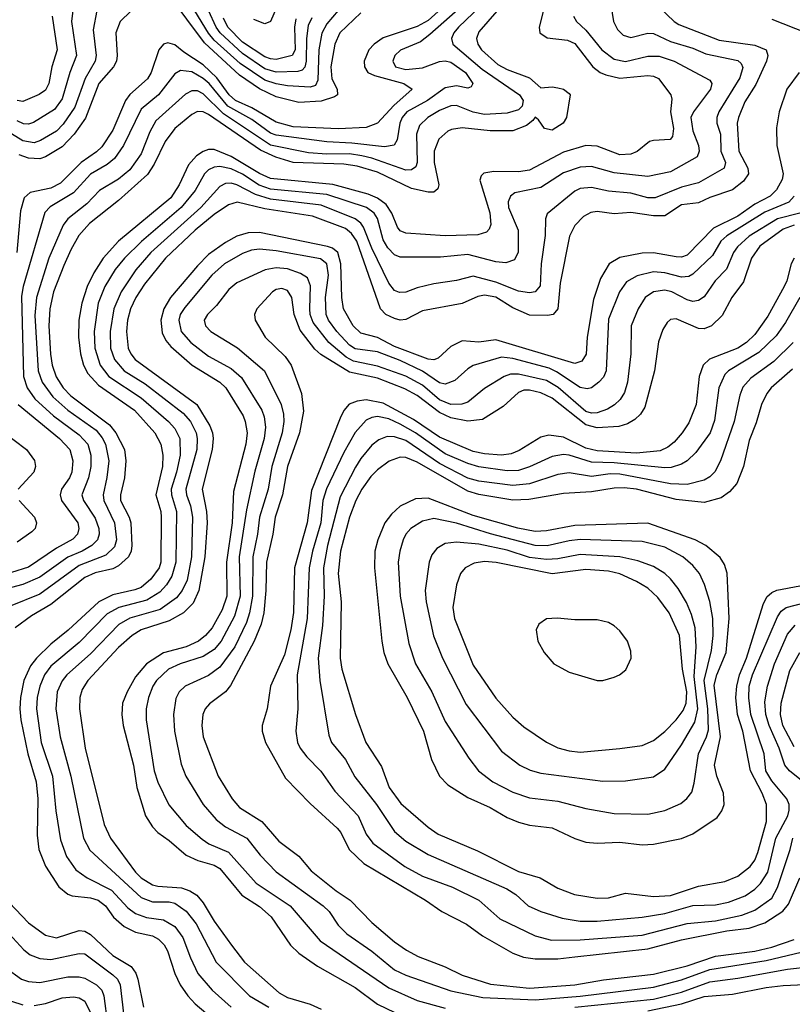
# Model space of a CAD drawing. Header units: inches. Extents: x 1308407 to 1441228, y 959628 to 1036311.
# Tile 239 of 256: x 1344299 to 1347043, y 992980 to 996477. Entities that reach past the tile are written whole.
import ezdxf

# ---------------------------------------------------------------- set-up
doc = ezdxf.new("R2010")
doc.units = ezdxf.units.IN
doc.header["$MEASUREMENT"] = 0
doc.layers.add('B3949', color=7, linetype='Continuous')

msp = doc.modelspace()

# ---------------------------------------------------------------- linework, layer by layer
at = {"layer": 'B3949', "color": 5}
for points, elevation in [([(1345832.6, 996550), (1345750, 996474.6), (1345710, 996453.2), (1345590, 996412.9), (1345557.8, 996390), (1345539.4, 996370), (1345522.5, 996330), (1345523.5, 996310), (1345535.4, 996290), (1345559.1, 996279.1), (1345663.2, 996250), (1345693.4, 996230), (1345627.2, 996172.8), (1345570, 996109.9), (1345530, 996093.6), (1345431, 996089), (1345270, 996095.9), (1345210, 996112.9), (1345123.9, 996163.9), (1345065.5, 996190), (1345043.2, 996210), (1344998.7, 996270), (1344950, 996316.1), (1344881.4, 996361.4), (1344850, 996387.6), (1344825.2, 996394.8), (1344809.7, 996390.3), (1344793.6, 996370), (1344766.2, 996290), (1344753.2, 996266.8), (1344690, 996211.2), (1344675.1, 996190), (1344630, 996084.7), (1344590, 996025.7), (1344572, 996008), (1344516.7, 995970), (1344443.6, 995896.4), (1344410, 995878.3), (1344336.5, 995863.5), (1344315.2, 995844.8), (1344302.3, 995797.7), (1344288.8, 995650)], 3620), ([(1346168.9, 996550), (1346143.8, 996450), (1346146.8, 996430), (1346172.5, 996412.5), (1346244.6, 996404.6), (1346270, 996392.7), (1346334.6, 996310), (1346360.4, 996290), (1346381.2, 996281.2), (1346430.2, 996269.8), (1346530, 996278.7), (1346550, 996276.3), (1346567.6, 996267.6), (1346611.1, 996210), (1346615.1, 996195.1), (1346610.1, 996150), (1346620.9, 996090), (1346618, 996062), (1346609, 996051), (1346550, 996048.5), (1346535.9, 996044.1), (1346491.5, 996008.5), (1346470, 995999.2), (1346430, 995997.6), (1346350, 996028), (1346310, 996030.6), (1346230, 996006.6), (1346110, 995942.6), (1346070, 995936.7), (1345982.6, 995937.4), (1345947.9, 995932.1), (1345938.1, 995921.9), (1345933.5, 995906.5), (1345968.8, 995791.2), (1345971.8, 995750), (1345966.9, 995733.1), (1345957.2, 995722.8), (1345926.6, 995713.4), (1345810, 995709.6), (1345670, 995718.3), (1345650, 995727.4), (1345640.2, 995740.2), (1345620.5, 995790), (1345600.8, 995820.8), (1345570, 995843.2), (1345537, 995857), (1345411.6, 995891.6), (1345190, 995912.9), (1345150, 995930.2), (1345050, 995991.7), (1344990, 996015.4), (1344970, 996015.6), (1344950.6, 996009.4), (1344926.6, 995993.4), (1344898.2, 995961.8), (1344864.9, 995890), (1344835.5, 995844.5), (1344650.1, 995690), (1344595.1, 995630), (1344561.9, 995578.1), (1344538.1, 995530), (1344519.3, 995470), (1344508.9, 995410), (1344507.8, 995350), (1344514.8, 995290), (1344525.2, 995250), (1344540.6, 995220.6), (1344579.2, 995179.2), (1344706.1, 995090), (1344779.3, 995010), (1344799.7, 994970), (1344806.7, 994930), (1344805.7, 994890), (1344782.3, 994790), (1344800.1, 994730), (1344801.2, 994710), (1344799.7, 994550), (1344793.8, 994530), (1344764.6, 994490), (1344730, 994460.7), (1344708.3, 994451.7), (1344630, 994434.9), (1344579.9, 994410), (1344471.5, 994308.5), (1344410, 994258.7), (1344358.7, 994210), (1344337.4, 994182.6), (1344313.5, 994130), (1344301.2, 994070), (1344298.9, 994030), (1344303.4, 993990), (1344327.6, 993870), (1344356.9, 993770), (1344363.7, 993710), (1344361.5, 993581.5), (1344366.3, 993530), (1344390.7, 993470.7), (1344437.6, 993397.6), (1344470, 993371.7), (1344485.8, 993365.8), (1344550, 993358.9), (1344578, 993350), (1344603.5, 993330), (1344632.3, 993290), (1344670, 993256.1), (1344710, 993236.1), (1344770, 993223.3), (1344792.2, 993212.2), (1344811.7, 993191.7), (1344824.4, 993170), (1344850.1, 993090), (1344869.3, 993049.3), (1344896.1, 993010), (1344922.1, 992982.1), (1344997.9, 992917.9)], 3720), ([(1345510, 996500.8), (1345436.4, 996430), (1345417.7, 996390), (1345403.8, 996310), (1345407.5, 996267.5), (1345426.1, 996230), (1345427.2, 996210), (1345416.9, 996203.1), (1345370, 996188.1), (1345290, 996183.3), (1345210, 996203.5), (1345150, 996231), (1345079.7, 996279.7), (1344954.8, 996394.8), (1344830, 996564.1)], 3580), ([(1345336, 996484), (1345323.9, 996456.1), (1345317.2, 996410), (1345316.3, 996330), (1345311.6, 996308.4), (1345301.8, 996298.2), (1345286.8, 996293.2), (1345210, 996290.4), (1345170, 996302.3), (1345090, 996356.5), (1345010.3, 996430.3), (1344997.2, 996450), (1344942.6, 996570)], 3540), ([(1345231.9, 996570), (1345189.7, 996470.3), (1345170, 996461.8), (1345130, 996477.5)], 3480), ([(1345875.4, 996530), (1345755.9, 996424.1), (1345722.2, 996397.8), (1345651.8, 996368.2), (1345631.5, 996350), (1345623.9, 996330), (1345634.2, 996310), (1345670, 996299.5), (1345730, 996305.6), (1345790, 996328.4), (1345810, 996331.3), (1345830, 996326.1), (1345882, 996290), (1345908.2, 996250), (1345902, 996238), (1345890, 996234.2), (1345850, 996242.1), (1345810, 996234.6), (1345747.5, 996190), (1345674.1, 996150), (1345656.9, 996130), (1345648.8, 996110), (1345639.2, 996050), (1345629.2, 996030.8), (1345595.1, 996024.9), (1345478.8, 996038.8), (1345390, 996042.8), (1345210, 996066.4), (1345190, 996073.8), (1345122.8, 996122.8), (1345038.7, 996170), (1344971.9, 996250), (1344950, 996268.7), (1344910, 996292.2), (1344870, 996296.3), (1344850, 996284.3), (1344792, 996210), (1344730, 996159.1), (1344667.8, 996030), (1344636.1, 995983.9), (1344610, 995962.2), (1344550, 995928.4), (1344490, 995862), (1344407.3, 995812.7), (1344388, 995792), (1344311.3, 995530), (1344304.8, 995495.2), (1344312.5, 995210), (1344325.6, 995170), (1344352.3, 995130), (1344419.1, 995070), (1344510, 995002.9), (1344540.4, 994970), (1344551.4, 994930), (1344551.3, 994890), (1344543.8, 994850), (1344519.9, 994790), (1344525.4, 994770), (1344567.1, 994707.1), (1344580.2, 994670), (1344581.6, 994650), (1344575, 994630), (1344554.9, 994610), (1344521, 994590), (1344470, 994568.3), (1344370, 994497.6), (1344310, 994470.8), (1344230, 994450)], 3640), ([(1345935.3, 996524.7), (1345857.4, 996450), (1345841.3, 996430), (1345832.8, 996410), (1345837.4, 996390), (1345941.3, 996301.3), (1346074.5, 996210), (1346086.9, 996190), (1346083.8, 996170), (1346070, 996156.9), (1346030, 996145.4), (1345950, 996139.8), (1345910, 996148.5), (1345850, 996172.2), (1345830, 996171.1), (1345790, 996153.9), (1345748.2, 996130), (1345718.4, 996101.6), (1345708.1, 996070), (1345710.1, 995970), (1345705.7, 995954.3), (1345690, 995943.2), (1345670, 995942.6), (1345550, 995985.5), (1345514, 995994), (1345470, 996000.3), (1345390, 995999.6), (1345324.7, 996004.7), (1345190, 996031), (1345022.7, 996142.7), (1344950, 996213.6), (1344930, 996223.9), (1344910, 996224.6), (1344887.7, 996212.3), (1344782.5, 996117.5), (1344761, 996079), (1344730, 996000.9), (1344690, 995944.1), (1344650, 995910.6), (1344581.8, 995870), (1344536.8, 995823.2), (1344470.1, 995770), (1344452.7, 995747.3), (1344402.2, 995630), (1344358.4, 995490), (1344353.1, 995426.9), (1344363.9, 995230), (1344378.6, 995190), (1344417.1, 995137.1), (1344470, 995090.3), (1344570, 995019.1), (1344592.3, 994992.3), (1344603.4, 994970), (1344615, 994910), (1344608.7, 994851.3), (1344595.5, 994790), (1344598.1, 994770), (1344635.4, 994690), (1344642.8, 994630), (1344635, 994605), (1344604.6, 994575.4), (1344510, 994538.4), (1344370, 994436.7), (1344265.5, 994394.5)], 3660), ([(1346398.1, 996530), (1346408.1, 996470), (1346422.6, 996442.6), (1346442.4, 996422.4), (1346470, 996413.6), (1346530, 996429.6), (1346550, 996428.3), (1346610, 996399.2), (1346690, 996375.6), (1346736, 996356), (1346850, 996331.7), (1346861.6, 996321.6), (1346867.2, 996307.2), (1346856.5, 996270), (1346782.2, 996150), (1346775.1, 996130), (1346775.5, 996110), (1346788, 996070), (1346789.3, 996010), (1346805.4, 995970), (1346800.8, 995950), (1346710, 995898.1), (1346650, 995882), (1346555.9, 995844.1), (1346530, 995844.2), (1346470, 995860.4), (1346390, 995868), (1346330, 995880.5), (1346290, 995876.9), (1346270, 995867.6), (1346172.4, 995787.6), (1346166, 995770), (1346165.7, 995710), (1346151.4, 995610), (1346148, 995532), (1346130, 995510.5), (1346110, 995507), (1346070, 995512.7), (1345990, 995544.4), (1345910, 995566.2), (1345850, 995550.9), (1345770, 995539.4), (1345710, 995524.9), (1345670, 995509.9), (1345647.6, 995507.6), (1345630, 995515.2), (1345610, 995541.2), (1345550, 995665.7), (1345520, 995740), (1345510, 995754.4), (1345490.4, 995770), (1345370, 995817.8), (1345190, 995839.4), (1345135.8, 995855.8), (1345070, 995890.7), (1345050, 995896.5), (1345030, 995895.5), (1345010, 995884.5), (1344942.1, 995810), (1344765, 995650), (1344711.9, 995588.1), (1344659, 995510), (1344633.4, 995450), (1344620.5, 995370), (1344621.5, 995310), (1344635.3, 995270), (1344670.2, 995230.2), (1344744.1, 995184.1), (1344879.6, 995079.6), (1344905.4, 995050), (1344925.3, 995010), (1344929.5, 994990), (1344927.6, 994950), (1344889.5, 994810), (1344890.9, 994790), (1344905.6, 994750), (1344912.2, 994710), (1344909.5, 994570), (1344893.5, 994486.5), (1344876.3, 994450), (1344856.2, 994423.8), (1344797.3, 994382.7), (1344690, 994351.3), (1344650.7, 994329.3), (1344550, 994224.7), (1344466.5, 994150), (1344450, 994129.1), (1344432.4, 994090), (1344427.5, 994030), (1344442.5, 993930), (1344480.4, 993790), (1344524.9, 993570), (1344547.8, 993527.8), (1344730, 993360.1), (1344770, 993344.8), (1344830, 993344.5), (1344850, 993339.7), (1344890, 993311.5), (1344925.6, 993265.6), (1344997.2, 993130), (1345115.6, 993010), (1345184, 992970)], 3760), ([(1346570, 996521.8), (1346623.6, 996470), (1346639.8, 996459.8), (1346783.8, 996403.8), (1346910, 996386.8), (1346949.7, 996369.7), (1346956.6, 996350), (1346951.9, 996330), (1346913.3, 996246.7), (1346874.5, 996185.5), (1346851.4, 996130), (1346847.7, 996110), (1346852.6, 996010), (1346885.2, 995950), (1346887.4, 995930), (1346870, 995903.5), (1346830, 995873.2), (1346750, 995845.6), (1346710, 995826.3), (1346650, 995819.9), (1346590, 995780.8), (1346550, 995780.1), (1346470, 995792.1), (1346410, 995787.9), (1346350, 995796), (1346327.8, 995792.2), (1346301.6, 995778.4), (1346270, 995746), (1346251.8, 995708.2), (1346218.4, 995541.6), (1346209.7, 995450.3), (1346193.8, 995430), (1346173.8, 995426.2), (1346110, 995428), (1346050, 995453.7), (1345990, 995491.8), (1345950, 995498.1), (1345925.9, 995494.2), (1345870, 995469.2), (1345730, 995443.4), (1345670, 995412.3), (1345650, 995410.3), (1345630, 995415.6), (1345598.8, 995430), (1345580.1, 995450), (1345495.9, 995690), (1345477.8, 995717.8), (1345455.5, 995735.5), (1345339.1, 995779.1), (1345170, 995805), (1345071.4, 995828.5), (1345040.1, 995819.9), (1344990, 995784.8), (1344921.7, 995730), (1344816.7, 995630), (1344742.6, 995537.4), (1344711.5, 995490), (1344692.9, 995450), (1344682.1, 995410), (1344677.9, 995370), (1344684.7, 995310), (1344693.4, 995290), (1344709.2, 995270), (1344928.1, 995110), (1344974.2, 995034.2), (1344983.5, 995010), (1344986.1, 994990), (1344982.2, 994950), (1344946.9, 994810), (1344962.6, 994730), (1344964.6, 994690), (1344956.3, 994570), (1344935.6, 994450), (1344915, 994405), (1344880.8, 994370), (1344830, 994341.9), (1344730, 994309.9), (1344698.9, 994290), (1344650, 994247.3), (1344541.2, 994130), (1344521.3, 994098.7), (1344511.9, 994070), (1344511.4, 994030), (1344531.8, 993890), (1344599.2, 993619.2), (1344621.5, 993570), (1344710, 993449.7), (1344730, 993429.7), (1344770, 993404.9), (1344790, 993399.5), (1344873.4, 993393.4), (1344903, 993383), (1344927.6, 993367.6), (1344950, 993341.2), (1344990, 993275.4), (1345050.6, 993190), (1345097.4, 993130), (1345220.6, 993020.6), (1345250, 993004.5), (1345330, 992981), (1345370, 992963.6)], 3780), ([(1345430.1, 996510), (1345390, 996462.3), (1345371.4, 996428.6), (1345361, 996370), (1345358.3, 996261.7), (1345350, 996242.9), (1345330, 996237.1), (1345250, 996242), (1345210, 996248.6), (1345170, 996262), (1345081.7, 996321.7), (1344990, 996404.4), (1344968.9, 996428.9), (1344908.2, 996530)], 3560), ([(1344572.3, 996510), (1344559.4, 996440.6), (1344570.8, 996350), (1344567.2, 996330), (1344531.5, 996268.5), (1344494.2, 996165.8), (1344453.8, 996106.2), (1344430, 996080.7), (1344372.3, 996047.7), (1344350, 996040.2), (1344310, 996047.2), (1344270, 996071.8)], 3560), ([(1345993.1, 996506.9), (1345930, 996433.6), (1345921.6, 996410), (1345925.9, 996390), (1345938.7, 996370), (1345997.5, 996317.5), (1346030, 996300.4), (1346110, 996270.1), (1346150, 996234.8), (1346190, 996238.9), (1346210, 996235.5), (1346230.1, 996230), (1346250, 996214.4), (1346254, 996210), (1346240.4, 996130), (1346228.7, 996110), (1346190, 996084.8), (1346162.3, 996090), (1346141.4, 996121.4), (1346130, 996130.9), (1346121.6, 996118.4), (1346099.3, 996100.7), (1346050, 996082.7), (1345970, 996082.6), (1345870, 996093.1), (1345832.9, 996087.1), (1345819.4, 996080.6), (1345787.5, 996052.5), (1345770.8, 996010), (1345771, 995970), (1345787.4, 995890), (1345784.2, 995875.8), (1345770, 995865), (1345750, 995864.9), (1345690, 995877.2), (1345570, 995935.3), (1345497.2, 995957.2), (1345450, 995963.9), (1345270, 995970), (1345208.4, 995988.4), (1345153.6, 996013.6), (1344970, 996140.8), (1344950, 996150.2), (1344930, 996151.1), (1344910, 996140.7), (1344849.6, 996090), (1344815.1, 996044.9), (1344776.6, 995963.4), (1344752.7, 995927.3), (1344650, 995835.3), (1344546.5, 995753.5), (1344508.9, 995711.1), (1344479.9, 995660.1), (1344455.7, 995604.3), (1344419.4, 995510), (1344405.8, 995450), (1344402.8, 995390), (1344408.7, 995288.7), (1344414.2, 995250), (1344428.7, 995208.7), (1344452.9, 995170), (1344480.6, 995140.6), (1344618.2, 995038.2), (1344639.8, 995010), (1344671.4, 994950), (1344675.8, 994910), (1344670.7, 994850), (1344656.3, 994790), (1344657, 994770), (1344687.9, 994710), (1344693.4, 994690), (1344697.4, 994610), (1344694.2, 994590), (1344684.8, 994570), (1344650, 994537.7), (1344630, 994527.3), (1344567.1, 994512.9), (1344530, 994496.1), (1344410, 994400.2), (1344340.6, 994359.4), (1344282.9, 994317.1)], 3680), ([(1344487.1, 996510), (1344483.4, 996470), (1344500.6, 996350), (1344476.5, 996290), (1344450, 996195.4), (1344422.4, 996157.6), (1344347.8, 996112.2), (1344330, 996105.8), (1344312.7, 996107.3), (1344290, 996117.6)], 3540), ([(1344414.1, 996490), (1344431.8, 996370), (1344413.2, 996310), (1344401.9, 996250), (1344390, 996227.1), (1344368.6, 996211.4), (1344310, 996186.2), (1344290, 996189.6)], 3520), ([(1344693.3, 996506.7), (1344656.1, 996470), (1344640.3, 996430), (1344645.3, 996350), (1344642.5, 996330), (1344631.6, 996310), (1344580.2, 996250), (1344532.5, 996127.5), (1344492.3, 996070), (1344450, 996025.8), (1344390, 995989.6), (1344370, 995983.4), (1344330, 995985.2), (1344297.1, 995997.1)], 3580), ([(1346266, 996490), (1346276.8, 996470), (1346310, 996440.1), (1346366.6, 996370), (1346410, 996337.2), (1346450, 996328.8), (1346530, 996347.5), (1346570, 996347.4), (1346623.8, 996330), (1346750, 996261.8), (1346756.8, 996250), (1346752.4, 996230), (1346691.6, 996150), (1346683, 996130), (1346690, 996082.6), (1346710.1, 996030), (1346712.1, 996010), (1346704.7, 995990), (1346610, 995936.4), (1346530, 995920.4), (1346410, 995933.2), (1346330, 995955.6), (1346290, 995953.1), (1346230, 995933.3), (1346150, 995880.5), (1346057.9, 995862.1), (1346041.5, 995850), (1346033.3, 995830), (1346035.3, 995810), (1346069.6, 995730), (1346069, 995651), (1346056.3, 995623.7), (1346026, 995614), (1345990, 995617.6), (1345890, 995643), (1345793.9, 995633.9), (1345650, 995633.5), (1345630, 995642.2), (1345606.3, 995666.3), (1345590, 995695.4), (1345570, 995770.5), (1345558.1, 995790), (1345530.3, 995810.3), (1345390, 995855.8), (1345190, 995875.6), (1345149.8, 995889.8), (1345090, 995928.1), (1345050, 995947.9), (1345010, 995956.1), (1344990, 995953.6), (1344970, 995944.3), (1344955.1, 995930), (1344921.7, 995870), (1344872.8, 995810), (1344731, 995689), (1344670.9, 995630), (1344637.9, 995590), (1344601.2, 995530), (1344577.2, 995470), (1344563.4, 995370), (1344565.7, 995310), (1344584.1, 995250), (1344615.4, 995210), (1344730, 995134.3), (1344827.9, 995050), (1344850, 995025.4), (1344867.5, 994990), (1344868.3, 994930), (1344856.1, 994870), (1344837.4, 994810), (1344837.8, 994790), (1344856.3, 994730), (1344852.9, 994550), (1344839.7, 994500.3), (1344820.3, 994470), (1344796.1, 994443.9), (1344750, 994415.3), (1344650.9, 994390), (1344610, 994366.5), (1344510, 994264.9), (1344410, 994181.2), (1344386.6, 994150), (1344370.1, 994110), (1344361.1, 994070), (1344358.3, 994030), (1344375.5, 993910), (1344415.9, 993790), (1344427.6, 993667.6), (1344444, 993564), (1344465.2, 993505.2), (1344498.3, 993458.3), (1344538.6, 993430), (1344625.5, 993385.5), (1344683.2, 993323.2), (1344710, 993302.9), (1344748.8, 993288.8), (1344810, 993280.6), (1344850, 993256.6), (1344878.1, 993218.1), (1344905.1, 993145.1), (1344932, 993090), (1344982.9, 993030), (1345049.8, 992969.8)], 3740), ([(1345279.9, 996480.1), (1345274.6, 996450), (1345277.4, 996370), (1345267.2, 996350), (1345210, 996336.1), (1345190, 996337.7), (1345170, 996345.5), (1345090, 996397.5), (1345037.9, 996450), (1345022.6, 996482.6)], 3520), ([(1346970, 996478.4), (1347092.9, 996430)], 3820), ([(1347067.5, 996290), (1347023.6, 996230), (1346996.1, 996150), (1346986.7, 996093.3), (1346987.8, 996030), (1347010.6, 995930), (1347006.8, 995910), (1346987.3, 995872.7), (1346964.5, 995850), (1346910, 995821.4), (1346850, 995779.8), (1346763.6, 995736.4), (1346670, 995641.2), (1346650, 995633.9), (1346630, 995634.3), (1346550, 995648.6), (1346510, 995648.1), (1346430, 995632.3), (1346392.8, 995610), (1346362.2, 995557.8), (1346336.8, 995483.2), (1346314.3, 995350), (1346311.3, 995288.7), (1346295.4, 995264.6), (1346270, 995256.1), (1345990, 995339.8), (1345930, 995331.6), (1345870, 995336.5), (1345830, 995316.9), (1345785.1, 995274.9), (1345770, 995269.1), (1345750, 995271.7), (1345630, 995315.8), (1345570, 995348.2), (1345510, 995364.2), (1345482.8, 995390), (1345449.2, 995450), (1345442.8, 995490), (1345439.1, 995610), (1345428.3, 995650), (1345410, 995666.1), (1345391.8, 995671.8), (1345150, 995721.5), (1345110, 995720.2), (1345070, 995708.2), (1345030, 995686.2), (1344970, 995643.4), (1344930, 995603.4), (1344834, 995490), (1344810.4, 995450), (1344800.6, 995410), (1344804.5, 995364.5), (1344817.7, 995337.7), (1344835.9, 995315.9), (1344911.5, 995250), (1345010, 995190.1), (1345030.5, 995170), (1345092.3, 995070), (1345100.2, 995050), (1345106.4, 995010), (1345102.1, 994970), (1345058.5, 994801.5), (1345053.7, 994690), (1345033.1, 994550), (1345034.9, 994430), (1345018.5, 994381.5), (1344982.3, 994317.7), (1344958.5, 994290), (1344933.5, 994270), (1344890, 994250.2), (1344810, 994228.7), (1344749.2, 994190), (1344710, 994143.6), (1344680.4, 994090), (1344664.3, 994050), (1344661.3, 994010), (1344666.7, 993970), (1344703.4, 993830), (1344714.5, 993750), (1344745.4, 993650), (1344770, 993610.8), (1344789.5, 993590), (1344830, 993562), (1344890.1, 993510.1), (1344931.1, 993491.1), (1344990, 993474.8), (1345010, 993462.6), (1345087.7, 993367.7), (1345150, 993327.4), (1345191.5, 993291.5), (1345260.7, 993190), (1345290, 993161.4), (1345356.1, 993116.1), (1345490, 993040.1), (1345570, 992981.3), (1345631.4, 992951.4)], 3820), ([(1347049.7, 995850), (1347030.6, 995829.4), (1346946, 995794), (1346810.6, 995709.4), (1346789.4, 995690), (1346760, 995640), (1346690, 995572.7), (1346675.5, 995564.5), (1346650, 995562.3), (1346590, 995577.5), (1346550, 995581.7), (1346492.5, 995567.5), (1346453.9, 995546.1), (1346429.7, 995510.3), (1346390, 995413), (1346382.2, 995230), (1346372.4, 995207.6), (1346356.3, 995190), (1346330, 995169.9), (1346314, 995166), (1346290, 995170.3), (1346205.9, 995225.9), (1346179, 995239), (1346050, 995273.2), (1346010, 995278.8), (1345910, 995249.4), (1345890, 995237.5), (1345844.3, 995195.7), (1345810, 995182.6), (1345790, 995187.9), (1345730, 995229.2), (1345650, 995266.5), (1345570, 995297.2), (1345490, 995307.5), (1345470, 995321.6), (1345425.3, 995370), (1345395.4, 995410), (1345387, 995430), (1345385.5, 995490), (1345395.9, 995570), (1345390, 995610.3), (1345367.4, 995627.4), (1345210, 995655.7), (1345150, 995662.1), (1345121.6, 995658.4), (1345090, 995646.3), (1345026.6, 995610), (1344981, 995570), (1344884.9, 995455.1), (1344869.4, 995430), (1344864.3, 995410), (1344872.8, 995370), (1344906.8, 995330), (1344970, 995282.6), (1345050, 995238.5), (1345086.8, 995206.8), (1345158.7, 995090), (1345167.1, 995067.1), (1345171.4, 995030), (1345166.7, 994990), (1345133.5, 994873.5), (1345104.1, 994735.9), (1345078.9, 994570), (1345081.6, 994430), (1345061.3, 994358.7), (1345014.1, 994270), (1344990, 994240.1), (1344950, 994215.3), (1344869.3, 994190), (1344827.8, 994170), (1344784.9, 994130), (1344771.9, 994110), (1344756.1, 994070), (1344748.2, 994030), (1344748.3, 993990), (1344776.2, 993810), (1344789.4, 993769.4), (1344828.2, 993688.2), (1344890, 993615.3), (1344946.4, 993566.4), (1344970.2, 993550), (1345040.3, 993520.3), (1345138.8, 993410), (1345260.1, 993330), (1345366, 993206), (1345610, 993038.8), (1345710, 992994.1), (1345810, 992966)], 3840), ([(1347069.8, 995790.2), (1346990, 995770), (1346890, 995708), (1346848.1, 995670), (1346834.4, 995650), (1346809.3, 995590.7), (1346768.6, 995550), (1346730, 995493.1), (1346710, 995479.9), (1346690, 995476.4), (1346670, 995482.2), (1346614.6, 995510), (1346590, 995516.3), (1346550, 995510.7), (1346519.8, 995490), (1346495.3, 995450), (1346471.1, 995390), (1346469.1, 995290), (1346458.2, 995190), (1346447, 995153), (1346431.6, 995128.4), (1346411, 995109), (1346386.1, 995093.9), (1346350, 995081), (1346330, 995079.6), (1346310, 995086), (1346211, 995171), (1346170, 995195.7), (1346070, 995218.2), (1346042.4, 995217.6), (1346019, 995210), (1345950, 995166.9), (1345890, 995118.4), (1345868.7, 995111.3), (1345830, 995110.5), (1345790, 995127.3), (1345730, 995179.2), (1345670, 995211.1), (1345570, 995246.5), (1345484, 995264), (1345459, 995279), (1345396.5, 995330), (1345341.5, 995401.5), (1345331, 995430), (1345329.4, 995450), (1345331.8, 995531.8), (1345320.7, 995560.7), (1345295.9, 995575.9), (1345250, 995592.6), (1345210, 995595.6), (1345171.2, 995588.8), (1345070, 995542.7), (1345041.1, 995518.9), (1344997.7, 995462.3), (1344965.6, 995430), (1344953.6, 995410), (1344958.8, 995390), (1344978.3, 995370), (1345071.9, 995311.9), (1345167.9, 995230), (1345227.7, 995110), (1345236.2, 995076.2), (1345237, 995050), (1345231, 995010), (1345194.5, 994890), (1345181.2, 994810), (1345150.3, 994710), (1345144, 994650), (1345127.5, 994570), (1345126.1, 994430), (1345115.4, 994370), (1345104.2, 994335.8), (1345063.2, 994250), (1345010, 994177.6), (1344970, 994147.5), (1344886.2, 994110), (1344865.6, 994090), (1344853.2, 994066.8), (1344845.3, 994010), (1344848.3, 993950), (1344872.7, 993832.7), (1344888.4, 993790), (1344950.1, 993690), (1344996.3, 993636.3), (1345030.4, 993610.4), (1345105.7, 993570), (1345153.5, 993510), (1345210, 993451.3), (1345377, 993330), (1345397.8, 993310), (1345430, 993261.3), (1345460.5, 993230), (1345550, 993168.7), (1345630, 993103.2), (1345670, 993083.5), (1345830, 993027.7), (1345944.3, 993004.3), (1346130, 992995.9), (1346290, 993009.5), (1346550, 993041.3), (1346650, 993066.9), (1346750, 993104.3), (1346950, 993136.1), (1347074.2, 993165.8)], 3860), ([(1347050, 995746.7), (1347010, 995732.8), (1346927.9, 995672.1), (1346897.6, 995630), (1346870, 995546.3), (1346828.1, 995490), (1346793.5, 995426.5), (1346756.3, 995390), (1346730, 995379.3), (1346710, 995380.7), (1346630, 995414.7), (1346610, 995412.3), (1346598.4, 995401.6), (1346583.7, 995376.3), (1346567.5, 995332.5), (1346553.8, 995230), (1346519.2, 995100.8), (1346503.8, 995076.2), (1346483.4, 995056.6), (1346457.8, 995042.2), (1346427.4, 995032.6), (1346350, 995028), (1346310, 995038.2), (1346190, 995132.9), (1346150, 995151.8), (1346110, 995161.3), (1346090, 995160.8), (1346070, 995153), (1346016.6, 995103.4), (1345942.8, 995057.2), (1345890, 995051.3), (1345830, 995063.6), (1345790, 995082.2), (1345710, 995142.1), (1345666.5, 995166.5), (1345570, 995204.4), (1345470, 995224.7), (1345368.4, 995288.4), (1345347.4, 995307.4), (1345294.9, 995374.9), (1345273.9, 995430), (1345265.3, 995490), (1345250, 995514.9), (1345230, 995521.9), (1345210, 995518.6), (1345196.2, 995510), (1345141.7, 995450), (1345132.9, 995430), (1345135.2, 995410), (1345170.2, 995350), (1345241.4, 995281.4), (1345262.8, 995250), (1345299.4, 995150), (1345307, 995087), (1345292.6, 995010), (1345249.8, 994890.2), (1345232.8, 994790), (1345206, 994710), (1345198.1, 994650), (1345176, 994550), (1345173.6, 994450), (1345165.6, 994370), (1345156.3, 994330), (1345131.2, 994270), (1345047.4, 994112.6), (1345029.5, 994090), (1344972.6, 994047.4), (1344957.2, 994030), (1344949.5, 994010), (1344945.5, 993970), (1344950.7, 993930), (1345004.2, 993790), (1345053.8, 993710), (1345079.6, 993679.6), (1345158.7, 993630), (1345219.2, 993559.2), (1345290, 993505.9), (1345333.9, 993453.9), (1345422.7, 993382.7), (1345472.3, 993350), (1345550, 993270.7), (1345630, 993202.5), (1345672.8, 993172.8), (1345714.7, 993150), (1345810, 993113.3), (1345870, 993084.3), (1345971.5, 993051.5), (1346110, 993037.7), (1346270, 993049.4), (1346372.4, 993067.6), (1346550, 993087.1), (1346670, 993116.9), (1346770, 993151.3), (1346910, 993169.1), (1346970, 993183.4), (1347050.1, 993209.9)], 3880), ([(1347050, 995630.4), (1347038.8, 995610), (1347024, 995550), (1347014.5, 995530), (1346956.1, 995423.9), (1346910, 995358.7), (1346879.9, 995330), (1346849.7, 995310.3), (1346749.1, 995270.9), (1346726.2, 995250), (1346712.5, 995210), (1346701.1, 995110), (1346675, 995045), (1346652, 995010), (1346623, 994977), (1346601.1, 994958.9), (1346574, 994946), (1346490, 994937.5), (1346350, 994946.4), (1346310, 994955.5), (1346230, 994994.4), (1346178.7, 995001.3), (1346150, 994994.9), (1346072.5, 994947.5), (1346044.3, 994935.7), (1346010.1, 994929.9), (1345950, 994935.4), (1345910, 994944), (1345790, 994994.7), (1345697.7, 995057.7), (1345590, 995115.7), (1345530, 995127.1), (1345497.2, 995122.8), (1345469, 995111), (1345450.6, 995089.4), (1345437.6, 995062.4), (1345334.9, 994805.1), (1345319.8, 994690), (1345274.9, 994530), (1345271.4, 994371.4), (1345262.1, 994310), (1345238.9, 994221.1), (1345189.3, 994110), (1345178.4, 994030), (1345160.1, 993970), (1345159.8, 993950), (1345172.3, 993910), (1345242.9, 993782.9), (1345330, 993692.9), (1345426.3, 993606.3), (1345439.4, 993590), (1345469.6, 993530), (1345520.7, 993480.7), (1345740.6, 993350), (1345797.8, 993310), (1345885.4, 993265.4), (1345942.9, 993222.9), (1346050, 993162.4), (1346088.1, 993148.1), (1346130, 993141.4), (1346210, 993141.9), (1346270, 993149.2), (1346530, 993177.5), (1346650, 993209.5), (1346810, 993241.6), (1346890, 993250.3), (1346945.5, 993270), (1347009.5, 993310.5), (1347030, 993336.1), (1347070, 993429.3)], 3920), ([(1347069.3, 995490.7), (1347018.9, 995401.1), (1346986.1, 995353.9), (1346924.6, 995295.4), (1346816.4, 995230), (1346803.1, 995216.9), (1346781.9, 995170), (1346766.6, 995053.4), (1346750.8, 995010), (1346700.2, 994939.8), (1346670, 994910.4), (1346650, 994898.6), (1346613, 994887), (1346590, 994885.5), (1346410, 994903.5), (1346330, 994905.2), (1346250, 994930.5), (1346230, 994932.5), (1346190, 994925.6), (1346110, 994888.6), (1346070, 994875.9), (1346030, 994874.4), (1345930, 994889.2), (1345890, 994900.5), (1345810, 994935.7), (1345704.2, 995010), (1345650, 995040.9), (1345610, 995058.9), (1345570, 995067.5), (1345550, 995064.6), (1345530, 995055.1), (1345490, 995010.5), (1345450, 994940.2), (1345389.1, 994810.9), (1345375.4, 994770), (1345368.6, 994690), (1345338.6, 994590), (1345326.8, 994530), (1345319.7, 994350), (1345284.2, 994150), (1345287.1, 994030), (1345280.1, 993950), (1345286, 993910), (1345295.6, 993890), (1345318.9, 993858.9), (1345368.6, 993808.6), (1345417.7, 993737.7), (1345500.7, 993650), (1345530, 993584.5), (1345552.6, 993552.6), (1345666.4, 993470), (1345730, 993435.6), (1345835.9, 993395.9), (1345929.7, 993349.7), (1346004.4, 993284.4), (1346130, 993222.9), (1346187.9, 993207.9), (1346290, 993209.2), (1346510, 993226.2), (1346670, 993266.7), (1346770, 993277.3), (1346863.4, 993296.6), (1346910, 993314.8), (1346970, 993357.6), (1346990, 993395.2), (1347035.3, 993530), (1347044.3, 993570)], 3940), ([(1347046.6, 995330), (1346977.4, 995262.6), (1346896, 995204), (1346867.8, 995172.2), (1346856.5, 995143.5), (1346836.5, 995050), (1346788.5, 994910), (1346768.2, 994871.8), (1346750, 994853.2), (1346730, 994841.2), (1346670, 994826.3), (1346610, 994828.6), (1346430, 994863.1), (1346396.3, 994863.7), (1346330, 994855.1), (1346250, 994868.2), (1346210, 994861.4), (1346110, 994828.6), (1346050, 994822.6), (1345930, 994838.6), (1345890, 994849), (1345790, 994900.6), (1345670, 994982.7), (1345630, 994995.5), (1345603.7, 994996.3), (1345574.5, 994985.5), (1345550, 994965.6), (1345510, 994918.2), (1345491.9, 994888.1), (1345437.2, 994782.8), (1345392, 994610), (1345378.4, 994530), (1345379.9, 994430), (1345374.6, 994325.4), (1345359.2, 994210), (1345365.3, 994130), (1345396.3, 993936.3), (1345406.8, 993910), (1345456.3, 993850), (1345488.7, 993788.7), (1345566.3, 993690), (1345630, 993594.3), (1345670, 993560.1), (1345750, 993512.5), (1346029.2, 993390), (1346061.1, 993370), (1346105.4, 993330), (1346150, 993309.6), (1346225.8, 993285.8), (1346290, 993275.8), (1346350, 993275.7), (1346510, 993289.4), (1346590, 993303.3), (1346690, 993331), (1346770, 993333.7), (1346816.8, 993343.2), (1346875, 993365), (1346910, 993388.9), (1346930.6, 993409.4), (1346955.8, 993450), (1346984.7, 993570), (1347027, 993650), (1347032, 993670), (1347031.3, 993690), (1347023.9, 993710), (1346970, 993774), (1346949.4, 993810), (1346943, 993870), (1346896.2, 994010), (1346888.4, 994068.4), (1346890, 994110), (1346901.8, 994150), (1346990, 994356.8), (1347003.6, 994376.4), (1347021.4, 994390), (1347090, 994407.8)], 3960), ([(1347043.9, 995236.1), (1346968.4, 995170), (1346952.3, 995150), (1346933.6, 995110), (1346914.9, 995045.1), (1346890, 994982.7), (1346869.7, 994890), (1346846.2, 994830), (1346819.9, 994800.1), (1346790, 994779), (1346730, 994762.6), (1346630, 994773.4), (1346490, 994809.5), (1346446, 994814), (1346410, 994812.7), (1346330, 994799.8), (1346230, 994793.9), (1346107.5, 994772.5), (1346050, 994770.7), (1345930, 994790.4), (1345890, 994802.9), (1345710, 994905.8), (1345670, 994922.3), (1345650, 994923.6), (1345611.2, 994908.8), (1345570, 994878.7), (1345545.6, 994854.4), (1345514.1, 994810), (1345492.5, 994770), (1345470.1, 994710.1), (1345438.1, 994590), (1345430.1, 994510), (1345440.9, 994410), (1345437.3, 994210), (1345442.5, 994170), (1345491.7, 994010), (1345527.8, 993910), (1345584.3, 993824.3), (1345611.5, 993750), (1345653.1, 993693.1), (1345749.7, 993609.7), (1345785, 993585), (1345924.8, 993524.8), (1346070, 993451.5), (1346147.1, 993430), (1346210, 993392.8), (1346269.8, 993370.2), (1346350, 993356.8), (1346390, 993358.7), (1346450, 993374.4), (1346550, 993362.7), (1346610, 993366.9), (1346710, 993400.4), (1346803.3, 993416.7), (1346850, 993435.7), (1346893.4, 993470), (1346910, 993492.6), (1346920.5, 993519.5), (1346950.9, 993630), (1346951.1, 993690), (1346935.7, 993730), (1346894.6, 993810), (1346866.9, 993950), (1346847.8, 994010), (1346842.8, 994070), (1346845.6, 994110), (1346855.4, 994150), (1346880, 994210), (1346939.5, 994400.5), (1346952.2, 994427.8), (1346970, 994443.3), (1346988.4, 994451.6), (1347070, 994466.2)], 3980), ([(1344293.5, 995110), (1344440.5, 994990), (1344476.4, 994950), (1344487.2, 994910), (1344484.2, 994870), (1344475.9, 994850), (1344447.6, 994810), (1344442.1, 994790), (1344447.3, 994770), (1344505, 994690), (1344508.4, 994670), (1344503.8, 994650), (1344487.4, 994632.6), (1344430, 994599.9), (1344330, 994533.3), (1344270, 994513.5)], 3620), ([(1344190.3, 995050.3), (1344323.3, 994950), (1344351.2, 994911.2), (1344354.6, 994890), (1344348.6, 994870), (1344293.3, 994810)], 3580), ([(1344296.5, 994770), (1344351.5, 994710), (1344358.8, 994690), (1344353.9, 994670), (1344342.2, 994657.8), (1344290, 994621.1)], 3580), ([(1347106.8, 993750), (1347033.5, 993810), (1347016.6, 993830), (1346996.4, 993890), (1346960.3, 993970), (1346948.9, 994010), (1346945.8, 994054.2), (1346954.9, 994110), (1346980.3, 994190), (1347025.6, 994294.4), (1347052.7, 994327.3)], 3940), ([(1347050, 993894.3), (1347009.9, 993970.1), (1347001.1, 994010), (1347003.8, 994050), (1347034.7, 994165.3), (1347069.9, 994230)], 3920), ([(1344261.5, 993341.5), (1344330, 993269.6), (1344390, 993225.7), (1344430, 993216.1), (1344510, 993242.2), (1344530, 993239.5), (1344550, 993228.3), (1344630, 993153.9), (1344694.2, 993114.2), (1344710.8, 993090.8), (1344718.4, 993070), (1344738.2, 992970)], 3680), ([(1344262, 993230), (1344313.3, 993173.3), (1344336.1, 993156.1), (1344370, 993142.9), (1344410, 993139.9), (1344510, 993161.3), (1344530, 993159), (1344630, 993085.4), (1344646.1, 993070), (1344655.3, 993050), (1344667.7, 992947.7)], 3660), ([(1344250, 993109.5), (1344305.6, 993070), (1344330, 993061.2), (1344370, 993057.7), (1344470, 993077.5), (1344510, 993078.2), (1344530, 993073.3), (1344572.1, 993050), (1344590, 993030), (1344598, 993010), (1344610.6, 992910.6)], 3640), ([(1346270, 992969.7), (1346550, 992998.2), (1346650, 993023.1), (1346750, 993060.2), (1346850, 993072.7), (1347025.6, 993105.6), (1347110, 993114.1)], 3840), ([(1346530, 992956.8), (1346650, 992981.4), (1346730, 993008), (1346830, 993015.9), (1346950, 993040.2), (1347010, 993047.3), (1347190, 993054.8)], 3820), ([(1344270, 992991.5), (1344310, 992978.4)], 3620), ([(1344350, 992976.6), (1344390, 992983.4), (1344450, 993002.9), (1344490, 993007.1), (1344510, 993002.7), (1344530, 992991), (1344550.1, 992949.9)], 3620)]:
    msp.add_lwpolyline(points, dxfattribs=dict(at, elevation=elevation))
for points, elevation in [([(1345750, 994778.2), (1345704.8, 994775.2), (1345650, 994749.9), (1345618.9, 994721.1), (1345596.3, 994690), (1345571.3, 994630), (1345560.3, 994590), (1345559.1, 994530), (1345584.8, 994270), (1345591.9, 994230), (1345606, 994190), (1345675.2, 994070), (1345732.5, 993950), (1345761.3, 993850), (1345790.1, 993790), (1345819.5, 993759.5), (1345890, 993715.2), (1345970, 993679.4), (1346030, 993643.7), (1346070, 993626.6), (1346110, 993616.1), (1346190, 993607.3), (1346270, 993569.5), (1346310, 993556), (1346350, 993552.9), (1346430, 993556.6), (1346510, 993546.2), (1346550, 993549.1), (1346650, 993569.5), (1346690, 993585.3), (1346776.1, 993643.9), (1346793.2, 993666.8), (1346800.9, 993690), (1346799, 993730), (1346774.6, 993790), (1346766.5, 993830), (1346788, 993930), (1346766, 994114), (1346774.6, 994150), (1346808, 994230), (1346818.2, 994350), (1346811.7, 994511.7), (1346802.6, 994542.6), (1346787.1, 994567.1), (1346736, 994610), (1346697.8, 994630), (1346530, 994689), (1346270, 994680.3), (1346170, 994661.9), (1346130, 994659.8), (1346068.7, 994671.3), (1345910, 994715.9)], 4020), ([(1345770, 994705), (1345730, 994696.1), (1345688.1, 994670), (1345670.7, 994650), (1345661.4, 994630), (1345649.1, 994590), (1345643.4, 994550), (1345649.7, 994430), (1345681.4, 994261.4), (1345705.2, 994190), (1345762.1, 994090), (1345810, 993984.7), (1345893.9, 993853.9), (1345928.2, 993810), (1345979.1, 993770), (1346050, 993734.2), (1346110, 993713.6), (1346210, 993701.7), (1346310, 993676.1), (1346410, 993658), (1346530, 993656.1), (1346590, 993668.5), (1346646.5, 993693.5), (1346668.6, 993711.4), (1346685.9, 993734), (1346694.9, 993765.1), (1346709.3, 993870), (1346737.8, 993930), (1346745, 993955), (1346743.1, 994030), (1346730.3, 994130), (1346756.5, 994236.5), (1346762.4, 994290), (1346760.9, 994350), (1346750.5, 994410.5), (1346731.6, 994471.6), (1346712.9, 994510), (1346690, 994539.2), (1346654.1, 994570), (1346590, 994603.9), (1346510, 994623.6), (1346290, 994630.7), (1346250, 994626.2), (1346171.9, 994608.1), (1346130, 994609.5), (1345970.8, 994650.8), (1345850, 994688.9)], 4040), ([(1345850, 994621.2), (1345810, 994616.4), (1345780.7, 994599.3), (1345763.2, 994576.8), (1345753, 994550), (1345739.3, 994450), (1345742, 994410), (1345768.9, 994288.9), (1345801.1, 994210), (1345885, 994045), (1346010, 993878.7), (1346075.2, 993830), (1346112.3, 993812.3), (1346150, 993800.8), (1346370, 993772.3), (1346450, 993774), (1346550, 993788.2), (1346590, 993815.4), (1346650, 993901.2), (1346697.3, 993982.7), (1346707.4, 994030), (1346695, 994145), (1346701.8, 994250), (1346697.8, 994317.8), (1346685.2, 994365.2), (1346667.3, 994407.3), (1346637.4, 994457.4), (1346610, 994491.2), (1346590, 994510.5), (1346550, 994534.9), (1346494.7, 994554.7), (1346430, 994569.1), (1346290, 994577.6), (1346210, 994562.4), (1346170, 994559.5), (1346110, 994567.6), (1346030, 994593.4), (1345930, 994614.1)], 4060), ([(1345950, 994552.6), (1345912.6, 994547.4), (1345881.1, 994530), (1345864.8, 994510), (1345850.1, 994469.9), (1345836.9, 994390), (1345843.3, 994350), (1345910, 994184.3), (1345990, 994067), (1346050, 994000.2), (1346090, 993965.2), (1346170, 993910.9), (1346210, 993890.8), (1346250, 993880.1), (1346290, 993875.7), (1346430, 993888.5), (1346510, 993899), (1346550, 993917.6), (1346590, 993949.5), (1346630, 993991), (1346655.8, 994024.2), (1346666.1, 994050), (1346668.9, 994090), (1346653.5, 994170), (1346642.2, 994290), (1346605.1, 994370), (1346565.3, 994425.3), (1346530, 994458.3), (1346490, 994482.3), (1346430, 994509.3), (1346390, 994518.4), (1346310, 994524), (1346190, 994509.1), (1345990.9, 994549.1)], 4080), ([(1346208.3, 994351.7), (1346170, 994349.7), (1346142.4, 994330), (1346133.7, 994310), (1346139.6, 994270), (1346161.3, 994230), (1346196.5, 994190), (1346250, 994159.7), (1346349.6, 994130.4), (1346370, 994130.3), (1346410, 994141.7), (1346429.8, 994150.2), (1346451.8, 994168.2), (1346470.9, 994210), (1346470, 994234), (1346457.2, 994270), (1346430, 994306.6), (1346410, 994324.8), (1346390, 994335.8), (1346350, 994345.6), (1346270, 994346)], 4120)]:
    msp.add_lwpolyline(points, close=True, dxfattribs=dict(at, elevation=elevation))

doc.saveas('drawing.dxf')
